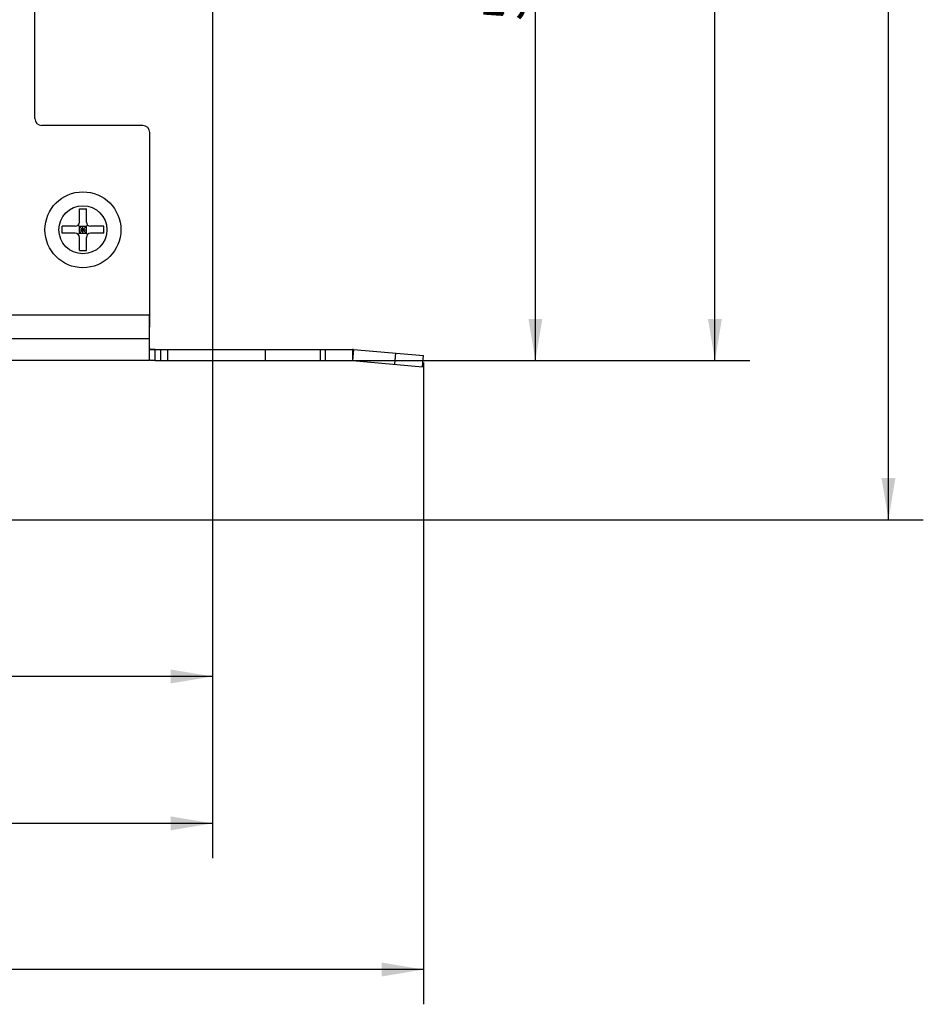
# Model space of a CAD drawing. Header units: millimetres. Extents: x 0 to 559, y 0 to 432.
# Tile 4 of 20: x 241 to 306, y 83 to 154. Entities that reach past the tile are written whole.
import ezdxf
from ezdxf.enums import TextEntityAlignment as Align

# ---------------------------------------------------------------- set-up
doc = ezdxf.new("R2010")
doc.units = ezdxf.units.MM
doc.header["$LTSCALE"] = 30.734
doc.layers.get('0').update_dxf_attribs({"linetype": 'CONTINUOUS'})
doc.layers.add('00_COMPONENTS', color=7, linetype='CONTINUOUS')
doc.layers.add('51__DRAFT_DIMS', color=7, linetype='CONTINUOUS')
doc.styles.get("Standard").update_dxf_attribs({"font": 'simfang.ttf'})
doc.dimstyles.new('DIMSTYLE_1', dxfattribs={"dimtxt": 3, "dimasz": 3, "dimexe": 2.5, "dimexo": 0.5, "dimgap": 0.75, "dimtad": 1, "dimdsep": 46, "dimtxsty": 'STANDARD', "dimblk": '_FILLED', "dimblk1": '_FILLED', "dimblk2": '_FILLED', "dimcen": 0.09, "dimclrt": 3, "dimazin": 2, "dimtp": 0.5, "dimtm": 0.5, "dimtfac": 1, "dimtofl": 0, "dimtmove": 0, "dimatfit": 3, "dimldrblk": '_FILLED', "dimfxl": 1, "dimtolj": 1, "dimarcsym": 0})
doc.dimstyles.new('DIMSTYLE_2', dxfattribs={"dimtxt": 3, "dimasz": 3, "dimexe": 2.5, "dimexo": 0.5, "dimgap": 0.75, "dimtad": 1, "dimdsep": 46, "dimtxsty": 'STANDARD', "dimblk": '_FILLED', "dimblk1": '_FILLED', "dimblk2": '_FILLED', "dimcen": 0.09, "dimclrt": 3, "dimazin": 2, "dimtp": 0.3, "dimtm": 0.3, "dimtfac": 1, "dimtofl": 0, "dimtmove": 0, "dimatfit": 3, "dimldrblk": '_FILLED', "dimfxl": 1, "dimtolj": 1, "dimarcsym": 0})

# ---------------------------------------------------------------- blocks, each defined once
blk = doc.blocks.new('_FILLED')
at = {"color": 0, "linetype": 'BYBLOCK'}
blk.add_solid([(0, 0), (-1, 0.167), (-1, -0.167)], dxfattribs=at)
blk = doc.blocks.new('*D0')
at = {"layer": '51__DRAFT_DIMS', "color": 4}
for p, q in [((143.419, 131.419), (143.419, 83.273)), ((269.725, 129.381), (269.725, 83.273)), ((143.419, 85.773), (206.572, 85.773)), ((269.725, 85.773), (206.572, 85.773))]:
    blk.add_line(p, q, dxfattribs=at)
at = {"layer": '51__DRAFT_DIMS', "color": 4, "xscale": 3, "yscale": 3, "zscale": 3, "rotation": 180}
blk.add_blockref('_FILLED', (143.419, 85.773), dxfattribs=at)
at = {"layer": '51__DRAFT_DIMS', "color": 4, "xscale": 3, "yscale": 3, "zscale": 3}
blk.add_blockref('_FILLED', (269.725, 85.773), dxfattribs=at)
at = {"layer": '51__DRAFT_DIMS', "color": 3}
blk.add_text('126.31', height=3, dxfattribs=at).set_placement((206.572, 86.523), align=Align.CENTER)
blk = doc.blocks.new('*D1')
at = {"layer": '51__DRAFT_DIMS', "color": 4}
for p, q in [((254.569, 180.652), (254.569, 104.328)), ((149.709, 118.094), (149.709, 104.328)), ((149.709, 106.828), (202.139, 106.828)), ((254.569, 106.828), (202.139, 106.828))]:
    blk.add_line(p, q, dxfattribs=at)
at = {"layer": '51__DRAFT_DIMS', "color": 4, "xscale": 3, "yscale": 3, "zscale": 3, "rotation": 180}
blk.add_blockref('_FILLED', (149.709, 106.828), dxfattribs=at)
at = {"layer": '51__DRAFT_DIMS', "color": 4, "xscale": 3, "yscale": 3, "zscale": 3}
blk.add_blockref('_FILLED', (254.569, 106.828), dxfattribs=at)
at = {"layer": '51__DRAFT_DIMS', "color": 3}
blk.add_text('104.86', height=3, dxfattribs=at).set_placement((202.139, 107.578), align=Align.CENTER)
blk = doc.blocks.new('*D2')
at = {"layer": '51__DRAFT_DIMS', "color": 4}
for p, q in [((222.362, 299.069), (305.613, 299.069)), ((303.113, 299.069), (303.113, 208.582)), ((303.113, 118.094), (303.113, 208.582)), ((150.209, 118.094), (305.613, 118.094))]:
    blk.add_line(p, q, dxfattribs=at)
at = {"layer": '51__DRAFT_DIMS', "color": 4, "xscale": 3, "yscale": 3, "zscale": 3}
for p, rotation in [((303.113, 299.069), 90), ((303.113, 118.094), 270)]:
    blk.add_blockref('_FILLED', p, dxfattribs=dict(at, rotation=rotation))
at = {"layer": '51__DRAFT_DIMS', "color": 3}
blk.add_text('180.97', height=3, rotation=90, dxfattribs=at).set_placement((302.363, 208.582), align=Align.CENTER)
blk = doc.blocks.new('*D4')
at = {"layer": '51__DRAFT_DIMS', "color": 4}
for p, q in [((247.619, 188.569), (280.261, 188.569)), ((277.761, 188.569), (277.761, 159.047)), ((277.761, 129.524), (277.761, 159.047)), ((258.849, 129.524), (280.261, 129.524))]:
    blk.add_line(p, q, dxfattribs=at)
at = {"layer": '51__DRAFT_DIMS', "color": 4, "xscale": 3, "yscale": 3, "zscale": 3}
for p, rotation in [((277.761, 188.569), 90), ((277.761, 129.524), 270)]:
    blk.add_blockref('_FILLED', p, dxfattribs=dict(at, rotation=rotation))
at = {"layer": '51__DRAFT_DIMS', "color": 3}
blk.add_text('59.04', height=3, rotation=90, dxfattribs=at).set_placement((277.011, 159.047), align=Align.CENTER)
blk = doc.blocks.new('*D5')
at = {"layer": '51__DRAFT_DIMS', "color": 4}
for p, q in [((254.569, 176.414), (254.569, 93.775)), ((143.419, 143.048), (143.419, 93.775)), ((143.419, 96.275), (198.994, 96.275)), ((254.569, 96.275), (198.994, 96.275))]:
    blk.add_line(p, q, dxfattribs=at)
at = {"layer": '51__DRAFT_DIMS', "color": 4, "xscale": 3, "yscale": 3, "zscale": 3, "rotation": 180}
blk.add_blockref('_FILLED', (143.419, 96.275), dxfattribs=at)
at = {"layer": '51__DRAFT_DIMS', "color": 4, "xscale": 3, "yscale": 3, "zscale": 3}
blk.add_blockref('_FILLED', (254.569, 96.275), dxfattribs=at)
at = {"layer": '51__DRAFT_DIMS', "color": 3}
blk.add_text('111.15', height=3, dxfattribs=at).set_placement((198.994, 97.025), align=Align.CENTER)
blk = doc.blocks.new('*D9')
at = {"layer": '51__DRAFT_DIMS', "color": 4}
for p, q in [((241.819, 299.069), (293.151, 299.069)), ((290.651, 299.069), (290.651, 214.297)), ((290.651, 129.524), (290.651, 214.297)), ((258.849, 129.524), (293.151, 129.524))]:
    blk.add_line(p, q, dxfattribs=at)
at = {"layer": '51__DRAFT_DIMS', "color": 4, "xscale": 3, "yscale": 3, "zscale": 3}
for p, rotation in [((290.651, 299.069), 90), ((290.651, 129.524), 270)]:
    blk.add_blockref('_FILLED', p, dxfattribs=dict(at, rotation=rotation))
at = {"layer": '51__DRAFT_DIMS', "color": 3}
blk.add_text('169.54', height=3, rotation=90, dxfattribs=at).set_placement((289.901, 214.297), align=Align.CENTER)

msp = doc.modelspace()

# ---------------------------------------------------------------- linework, layer by layer
at = {"layer": '00_COMPONENTS', "color": 7}
for p, q in [((241.819, 146.919), (241.819, 164.264)), ((249.57, 146.419), (242.319, 146.419)), ((250.07, 131.919), (250.07, 145.919)), ((245.019, 140.424), (245.519, 140.424)), ((245.019, 139.474), (245.019, 140.424)), ((245.519, 139.474), (245.519, 140.424)), ((244.719, 139.174), (243.769, 139.174)), ((243.769, 138.674), (243.769, 139.174)), ((244.719, 138.674), (243.769, 138.674)), ((244.932, 139.262), (245.607, 138.587)), ((244.932, 138.587), (245.607, 139.262)), ((245.019, 139.174), (245.519, 139.174)), ((245.019, 138.674), (245.019, 139.174)), ((245.019, 138.924), (245.519, 138.924)), ((245.019, 138.674), (245.519, 138.674)), ((245.269, 138.674), (245.269, 139.174)), ((245.519, 138.674), (245.519, 139.174)), ((246.769, 139.174), (245.819, 139.174)), ((246.769, 138.674), (245.819, 138.674)), ((246.769, 138.674), (246.769, 139.174)), ((245.019, 137.424), (245.019, 138.374)), ((245.519, 137.424), (245.519, 138.374)), ((245.019, 137.424), (245.519, 137.424)), ((155.449, 132.824), (250.049, 132.824)), ((250.049, 129.638), (250.049, 132.824)), ((250.049, 130.324), (264.625, 130.324)), ((250.449, 129.524), (250.449, 130.324)), ((258.349, 130.324), (258.349, 129.524)), ((264.694, 130.321), (269.725, 129.881)), ((250.049, 129.524), (155.449, 129.524)), ((250.449, 129.524), (264.625, 129.524)), ((264.625, 129.524), (269.655, 129.084)), ((269.655, 129.084), (269.725, 129.881))]:
    msp.add_line(p, q, dxfattribs=at)
at = {"layer": '00_COMPONENTS', "color": 4}
for p, q in [((155.449, 131.124), (250.049, 131.124)), ((250.847, 130.324), (250.847, 129.524)), ((251.344, 130.324), (251.344, 129.524)), ((262.313, 130.324), (262.313, 129.524)), ((262.667, 130.324), (262.667, 129.524)), ((264.625, 130.324), (264.625, 129.524)), ((264.694, 130.321), (264.625, 129.524)), ((267.662, 129.259), (267.732, 130.056))]:
    msp.add_line(p, q, dxfattribs=at)
at = {"layer": '00_COMPONENTS', "color": 7}
msp.add_circle((245.269, 138.924), 2.725, dxfattribs=at)
at = {"layer": '00_COMPONENTS', "color": 4}
msp.add_circle((245.269, 138.924), 1.725, dxfattribs=at)
at = {"layer": '00_COMPONENTS', "color": 7}
for centre, radius, start, end in [((242.319, 146.919), 0.5, 180.007, 270.007), ((249.57, 145.919), 0.5, 0.01405, 89.99997), ((244.719, 139.474), 0.3, 270, 360), ((245.819, 139.474), 0.3, 180, 270), ((244.719, 138.374), 0.3, 0, 90), ((245.819, 138.374), 0.3, 90, 180), ((264.625, 129.524), 0.8, 85, 90)]:
    msp.add_arc(centre, radius, start, end, dxfattribs=at)
for points, knots in [([(250.449, 130.324), (250.391, 130.324), (250.308, 130.324), (250.206, 130.326), (250.148, 130.33), (250.105, 130.339), (250.075, 130.348), (250.054, 130.36), (250.051, 130.374), (250.049, 130.381)], [0, 0, 0, 0, 0.417208, 0.594917, 0.727792, 0.831908, 0.905719, 0.94939, 1, 1, 1, 1]), ([(250.449, 129.524), (250.408, 129.524), (250.334, 129.524), (250.229, 129.526), (250.145, 129.535), (250.068, 129.565), (250.052, 129.615), (250.049, 129.638)], [0, 0, 0, 0, 0.277199, 0.490322, 0.688968, 0.845817, 1, 1, 1, 1])]:
    msp.add_open_spline(points, degree=3, knots=knots, dxfattribs=at)

# ---------------------------------------------------------------- dimensions: what is measured, and where the dimension line sits
at = {"layer": '51__DRAFT_DIMS', "color": 4}
for base, p1, p2, angle, dimstyle, picture, middle in [((303.11336, 118.09448), (221.8618, 299.06945), (149.70948, 118.09448), 270, 'DIMSTYLE_1', '*D2', (303.11336, 208.66692)), ((290.6515, 129.52448), (241.31947, 299.06945), (258.34948, 129.52448), 270, 'DIMSTYLE_1', '*D9', (290.6515, 214.42881)), ((277.7612, 188.5693), (258.3495, 129.5245), (247.1194, 188.5693), 90, 'DIMSTYLE_2', '*D4', (277.7612, 159.0586))]:
    dim = msp.add_linear_dim(base=base, p1=p1, p2=p2, angle=angle, dimstyle=dimstyle, dxfattribs=at)
    dim.commit()
    dim.dimension.update_dxf_attribs({"geometry": picture, "text_midpoint": middle, "dimtype": 160})
for base, p1, p2, dimstyle, picture, middle in [((254.569, 106.828), (149.709, 118.594), (254.569, 181.152), 'DIMSTYLE_2', '*D1', (202.242, 106.828)), ((254.569, 96.275), (143.419, 143.548), (254.569, 176.914), 'DIMSTYLE_2', '*D5', (199.068, 96.275)), ((269.725, 85.773), (143.419, 131.919), (269.725, 129.881), 'DIMSTYLE_1', '*D0', (206.557, 85.773))]:
    dim = msp.add_linear_dim(base=base, p1=p1, p2=p2, dimstyle=dimstyle, dxfattribs=at)
    dim.commit()
    dim.dimension.update_dxf_attribs({"geometry": picture, "text_midpoint": middle, "dimtype": 160})

doc.saveas('drawing.dxf')
